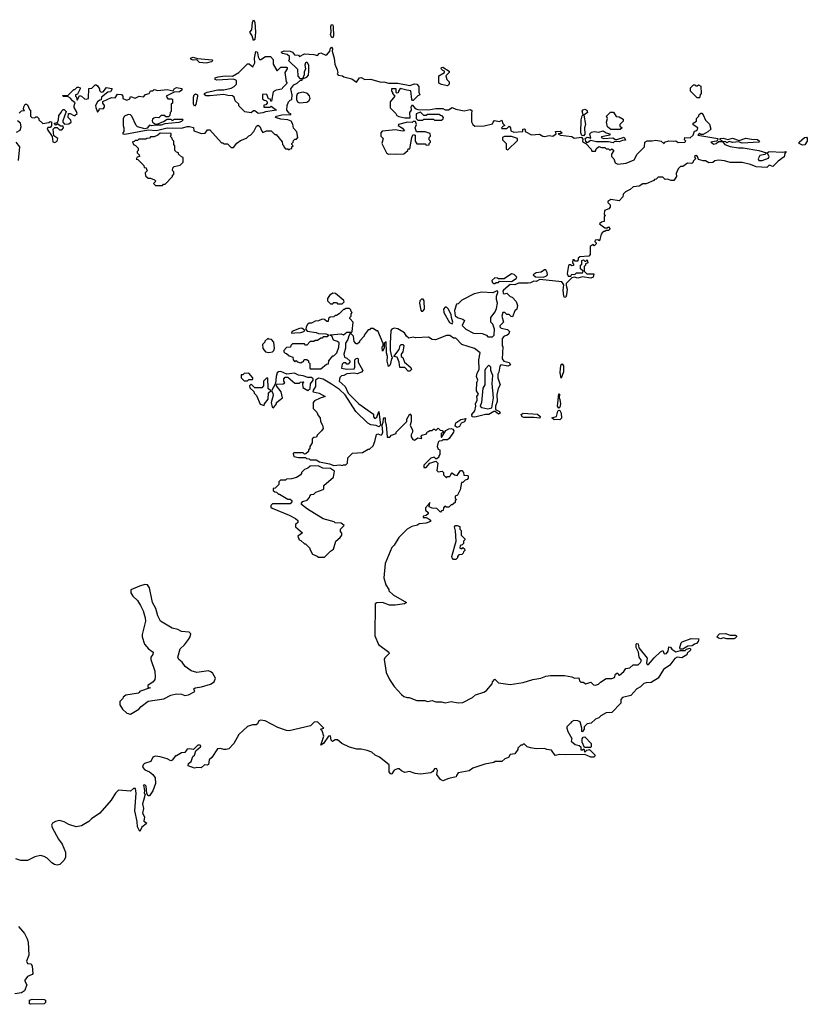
# Model space of a CAD drawing. Extents: x 1980017 to 2252640, y 74400 to 266395.
# Tile 87 of 256: x 2013488 to 2020146, y 176201 to 184520. Entities that reach past the tile are written whole.
import ezdxf

# ---------------------------------------------------------------- set-up
doc = ezdxf.new("R2010")
doc.units = 0

msp = doc.modelspace()

# ---------------------------------------------------------------- linework, layer by layer
at = {"layer": '0CON20XD'}
for points in [[(2015465, 184343.3), (2015454.3, 184385), (2015433.3, 184415), (2015450, 184435), (2015456.2, 184495), (2015465, 184520), (2015475, 184500), (2015480.4, 184415), (2015476.5, 184353.5), (2015465, 184343.3)], [(2016135, 184367.5), (2016125, 184372.5), (2016116.2, 184395), (2016122, 184415), (2016118.3, 184461.7), (2016125, 184480), (2016135.7, 184475.7), (2016138.8, 184458.8), (2016141.2, 184385), (2016135, 184367.5)], [(2014131.7, 183778.3), (2014145, 183740), (2014160, 183755), (2014161.7, 183768.3), (2014195, 183767.5), (2014205, 183780), (2014206.4, 183793.6), (2014190, 183815), (2014191.7, 183828.3), (2014265, 183861.2), (2014295, 183860), (2014315, 183890), (2014348.3, 183888.3), (2014360, 183875), (2014360, 183855), (2014395, 183840), (2014418.3, 183851.7), (2014425, 183870), (2014465, 183857.5), (2014497, 183873), (2014535, 183867.5), (2014552.5, 183887.5), (2014582.5, 183895), (2014595, 183920), (2014615, 183920), (2014625, 183930), (2014655, 183922.5), (2014735, 183930), (2014785, 183920), (2014794.4, 183935.6), (2014813.2, 183946.8), (2014858.3, 183938.3), (2014860, 183925), (2014838.6, 183911.4), (2014793, 183907), (2014727.5, 183875), (2014741.7, 183851.7), (2014775, 183850), (2014780, 183845), (2014780, 183815), (2014770, 183805), (2014770, 183745), (2014760, 183735), (2014758.3, 183711.7), (2014745, 183700), (2014725, 183700), (2014715, 183710), (2014685, 183710), (2014665, 183690), (2014635, 183692.5), (2014623, 183687), (2014611.7, 183678.3), (2014607.5, 183665), (2014610, 183655), (2014635, 183637.5), (2014651.7, 183638.3), (2014705, 183660), (2014735, 183680), (2014765, 183680), (2014775, 183670), (2014785, 183670), (2014795, 183680), (2014865, 183680), (2014870, 183675), (2014855, 183660), (2014835, 183652.5), (2014715, 183640), (2014685, 183627.5), (2014635, 183630), (2014605, 183623.3), (2014585, 183630), (2014566.7, 183603.3), (2014545, 183596.7), (2014483.6, 183613.6), (2014472.5, 183625), (2014437.5, 183705), (2014425, 183717.5), (2014405, 183720), (2014374.1, 183705.9), (2014363.8, 183685), (2014362.5, 183625), (2014370, 183605), (2014370, 183575), (2014360, 183565), (2014360, 183555), (2014376, 183554), (2014575, 183590), (2014645, 183583.3), (2014735, 183606.7), (2014855, 183602.5), (2014903.6, 183616.4), (2014925, 183616.7), (2014958.3, 183608.3), (2014961.7, 183581.7), (2015025, 183557.5), (2015055, 183562.5), (2015075, 183590), (2015095, 183590), (2015195, 183480), (2015205, 183480), (2015215, 183470), (2015245, 183470), (2015275, 183440), (2015295, 183440), (2015323.3, 183476.7), (2015355, 183500), (2015405, 183520), (2015425, 183540), (2015440, 183545), (2015467.5, 183575), (2015490.8, 183619.2), (2015505, 183630), (2015518.3, 183618.3), (2015535, 183577.5), (2015545, 183567.5), (2015575, 183580), (2015615, 183580), (2015645, 183550), (2015655, 183550), (2015708.3, 183488.3), (2015710, 183465), (2015720, 183455), (2015720, 183445), (2015735, 183430), (2015755, 183430), (2015765, 183420), (2015775, 183430), (2015788.3, 183431.7), (2015790, 183445), (2015800, 183455), (2015790, 183465), (2015790, 183475), (2015800, 183485), (2015801.7, 183498.3), (2015815, 183510), (2015828.3, 183511.7), (2015840, 183525), (2015831.7, 183571.7), (2015803, 183603), (2015797, 183637), (2015783, 183663), (2015755, 183673.3), (2015695, 183680), (2015650, 183695), (2015660, 183705), (2015705, 183717.5), (2015765, 183720), (2015780, 183715), (2015780, 183725), (2015765, 183730), (2015747.5, 183755), (2015750, 183795), (2015760, 183825), (2015775, 183840), (2015790, 183845), (2015792.5, 183885), (2015780, 183935), (2015805, 183970), (2015835, 183982.5), (2015861.7, 184008.3), (2015875, 184010), (2015880, 184020), (2015915.9, 184034.1), (2015928.8, 184051.2), (2015933.8, 184085), (2015933.3, 184135), (2015922.5, 184155), (2015915, 184160), (2015903.6, 184156.4), (2015897.5, 184135), (2015903.8, 184105), (2015893.6, 184076.4), (2015893.3, 184055), (2015880, 184020), (2015861.7, 184021.7), (2015843, 184043), (2015838.3, 184098.3), (2015760, 184175), (2015770, 184185), (2015768.3, 184208.3), (2015750, 184225), (2015710, 184235), (2015700, 184245), (2015724.2, 184255.8), (2015775, 184254), (2015793.3, 184245), (2015811.7, 184221.7), (2015845, 184220), (2015855, 184210), (2015895, 184232.5), (2015976.1, 184226.1), (2016005, 184217.5), (2016018.8, 184235), (2016035, 184240), (2016075, 184220), (2016085, 184223.3), (2016110, 184255), (2016115, 184280), (2016125, 184287.5), (2016132.5, 184275), (2016130, 184255), (2016147.5, 184195), (2016153.6, 184143.6), (2016172.5, 184095), (2016177.5, 184075), (2016173.3, 184063.3), (2016180, 184050), (2016217, 184047), (2016228.3, 184038.3), (2016295, 184020), (2016335, 183993.3), (2016360, 184030), (2016375, 184032.5), (2016405, 184014), (2016455, 184017.5), (2016545, 183992), (2016565.8, 183995.8), (2016605, 183984), (2016685, 183984.2), (2016785, 183963.3), (2016825, 183977.5), (2016846.2, 183976.2), (2016862.5, 183955), (2016863, 183907), (2016870, 183885), (2016855, 183877.5), (2016815, 183837.5), (2016808.3, 183838.3), (2016802.5, 183845), (2016795, 183920), (2016760, 183925), (2016705, 183937.5), (2016690, 183915), (2016688.3, 183901.7), (2016675, 183900), (2016670, 183905), (2016670, 183935), (2016630, 183935), (2016630, 183915), (2016640, 183905), (2016640, 183895), (2016660, 183875), (2016620, 183825), (2016620, 183775), (2016668.3, 183728.3), (2016675, 183710), (2016693, 183703), (2016745, 183690), (2016788.3, 183691.7), (2016787.5, 183735), (2016800, 183755), (2016797.5, 183785), (2016805, 183800), (2016830.7, 183770.7), (2016855, 183760), (2016945, 183757.5), (2017005, 183770), (2017065, 183770), (2017085, 183757.5), (2017113, 183757), (2017145, 183777.5), (2017175, 183763.3), (2017245, 183750), (2017295, 183762.5), (2017311.7, 183751.7), (2017306.7, 183725), (2017308.3, 183658.3), (2017317.5, 183635), (2017335, 183620), (2017415, 183622), (2017485, 183640), (2017490, 183655), (2017503, 183667), (2017545, 183660), (2017565, 183670), (2017571.7, 183641.7), (2017590, 183625), (2017571.7, 183618.3), (2017560, 183605), (2017565, 183600), (2017605, 183600), (2017625, 183620), (2017637.5, 183607.5), (2017640, 183580), (2017665, 183570), (2017740, 183575), (2017740, 183595), (2017755, 183597.5), (2017761.7, 183591.7), (2017760, 183575), (2017815, 183547.5), (2017883, 183553), (2017910, 183535), (2017925, 183533.3), (2017965, 183541.2), (2017995, 183536.7), (2018022.5, 183555), (2018017.5, 183575), (2018058.3, 183578.3), (2018072.5, 183565), (2018065, 183557.5), (2018040, 183555), (2018060, 183545), (2018155, 183533.3), (2018175, 183520), (2018237.5, 183527.5), (2018249.3, 183509.3), (2018245, 183490), (2018261.7, 183478.3), (2018273.3, 183473.3), (2018320, 183425), (2018325, 183410), (2018355, 183410), (2018361.7, 183428.3), (2018385, 183447.5), (2018405, 183440), (2018435, 183440), (2018445, 183430), (2018465, 183430), (2018475, 183420), (2018485, 183420), (2018495, 183430), (2018510, 183415), (2018490, 183385), (2018490, 183365), (2018510, 183345), (2018521.7, 183311.7), (2018545, 183300), (2018615, 183306.7), (2018682.5, 183335), (2018707, 183383), (2018770, 183445), (2018772.5, 183485), (2018792.7, 183497.3), (2018833.9, 183496.1), (2018865, 183503.3), (2018910, 183495), (2018935, 183472.5), (2018940, 183485), (2018975, 183496.2), (2019015, 183492.5), (2019035, 183497.5), (2019055, 183483.3), (2019110, 183485), (2019120, 183495), (2019107.5, 183505), (2019110, 183525), (2019155, 183522.5), (2019180, 183545), (2019191.7, 183578.3), (2019205, 183580), (2019218.3, 183591.7), (2019220, 183605), (2019181.7, 183631.7), (2019180, 183645), (2019208.3, 183661.7), (2019210, 183685), (2019230, 183705), (2019231.7, 183718.3), (2019245, 183730), (2019255, 183730), (2019267, 183717), (2019285, 183670), (2019318.3, 183638.3), (2019330, 183595), (2019305, 183572.5), (2019265, 183550), (2019245, 183550), (2019235, 183560), (2019220, 183545), (2019390, 183515), (2019388.3, 183501.7), (2019377.5, 183492.5), (2019330, 183485), (2019355, 183467.5), (2019375, 183473.3), (2019395, 183490), (2019430, 183490), (2019450, 183465), (2019495, 183448.8), (2019563.9, 183436.1), (2019603.9, 183436.1), (2019735, 183415.8), (2019800, 183395), (2019788.1, 183381.9), (2019746.1, 183373.9), (2019730, 183345), (2019735, 183330), (2019765, 183330), (2019819.3, 183350.7), (2019823.8, 183365), (2019807.5, 183395), (2019824.5, 183405.5), (2019939.1, 183400.9), (2019967.5, 183407.5), (2019955, 183390), (2019949.3, 183360.7), (2019900, 183325), (2019855, 183280), (2019825, 183290), (2019805, 183272.5), (2019715, 183276.7), (2019665, 183297.5), (2019595, 183313.3), (2019495, 183312.5), (2019445, 183327.5), (2019395, 183332.5), (2019365, 183327.5), (2019347, 183313), (2019315, 183310), (2019285, 183327.5), (2019265, 183327.5), (2019225, 183340), (2019216.7, 183365), (2019205, 183371.2), (2019193.3, 183365), (2019200, 183345), (2019180, 183325), (2019180, 183315), (2019170, 183305), (2019133, 183307), (2019095, 183280), (2019075, 183280), (2019055, 183260), (2019038.3, 183221.7), (2019040, 183195), (2019018.3, 183161.7), (2018995, 183160), (2018965, 183172.5), (2018945, 183170), (2018925, 183190), (2018885, 183190), (2018868.3, 183171.7), (2018855, 183170), (2018848.3, 183161.7), (2018785, 183132.5), (2018757, 183133), (2018725, 183113.3), (2018675, 183107.5), (2018650, 183085), (2018610, 183065), (2018590, 183045)], [(2015065, 184153.8), (2015008.3, 184158.3), (2014985, 184180), (2014955, 184176.7), (2014937.5, 184185), (2014932.5, 184195), (2014955, 184203.3), (2014992.5, 184192.5), (2015115, 184180), (2015120, 184175), (2015110, 184165), (2015065, 184153.8)], [(2015505, 183726.7), (2015475, 183750), (2015465, 183750), (2015445, 183733.3), (2015391.7, 183741.7), (2015341.7, 183791.7), (2015340, 183805), (2015310, 183835), (2015300, 183865), (2015287, 183877), (2015248.3, 183878.3), (2015215, 183887.5), (2015095, 183877.5), (2015065, 183877.5), (2015050, 183885), (2015050, 183895), (2015073.6, 183906.4), (2015163.9, 183926.1), (2015215, 183927.5), (2015275, 183942.5), (2015300, 183955), (2015320, 183975), (2015320, 184005), (2015315, 184010), (2015295, 184017.5), (2015155, 184010), (2015140, 184015), (2015141.7, 184028.3), (2015165, 184037.5), (2015225, 184046.2), (2015287, 184043), (2015340, 184075), (2015415, 184147.5), (2015427, 184147), (2015458.3, 184121.7), (2015476.7, 184155), (2015474.2, 184195), (2015485, 184250), (2015495, 184247.5), (2015499.1, 184239.1), (2015503.8, 184205), (2015515, 184182.5), (2015527, 184183), (2015565, 184210), (2015608.3, 184208.3), (2015630, 184185), (2015630, 184145), (2015661.7, 184091.7), (2015668.3, 184091.7), (2015695, 184120), (2015745, 184120), (2015750, 184115), (2015750, 184105), (2015730, 184075), (2015740, 183995), (2015750, 183985), (2015710, 183945), (2015705, 183932.5), (2015655, 183923.3), (2015630.7, 183909.3), (2015618.3, 183831.7), (2015611.7, 183831.7), (2015608.3, 183848.3), (2015591.7, 183851.7), (2015578.3, 183888.3), (2015545, 183890), (2015540, 183885), (2015541.7, 183851.7), (2015555, 183840), (2015568.3, 183838.3), (2015580, 183825), (2015580, 183815), (2015568.3, 183801.7), (2015551.7, 183798.3), (2015551.7, 183781.7), (2015605, 183780), (2015615, 183790), (2015660, 183755), (2015585, 183743.3), (2015565, 183742.5), (2015545, 183732.5), (2015505, 183726.7)], [(2017105, 183962.5), (2017053, 183973), (2017030, 183985), (2017030, 184045), (2017080, 184075), (2017080, 184085), (2017065, 184090), (2017050, 184105), (2017053, 184117), (2017065, 184117.5), (2017120, 184085), (2017120, 184075), (2017090, 184045), (2017100, 184015), (2017117.5, 183995), (2017117.5, 183975), (2017105, 183962.5)], [(2013485, 183730), (2013505, 183750), (2013528.3, 183751.7), (2013520, 183765), (2013522.5, 183785), (2013533.6, 183806.4), (2013545, 183807.5), (2013555, 183800), (2013571.7, 183761.7), (2013580, 183755), (2013580, 183705), (2013590, 183695), (2013615, 183690), (2013625, 183700), (2013635, 183700), (2013650, 183685), (2013650, 183675), (2013685, 183642.5), (2013735, 183650), (2013745, 183660), (2013758.3, 183658.3), (2013757, 183623), (2013745, 183610), (2013725, 183610), (2013720, 183595), (2013761.7, 183531.7), (2013767.5, 183487.5), (2013785, 183481.2), (2013803.8, 183495), (2013810, 183515), (2013778.3, 183538.3), (2013770, 183595), (2013785, 183610), (2013805, 183610), (2013825, 183590), (2013845, 183590), (2013860, 183605), (2013855, 183620), (2013835, 183620), (2013805, 183640), (2013795, 183630), (2013780, 183645), (2013808.3, 183651.7), (2013817.5, 183675), (2013818.3, 183711.7), (2013840, 183735), (2013845, 183750), (2013855, 183760), (2013865, 183760), (2013880, 183745), (2013852.5, 183665), (2013853, 183653), (2013868.3, 183638.3), (2013905, 183640), (2013922.5, 183655), (2013920, 183670), (2013897.5, 183695), (2013901.7, 183728.3), (2013915, 183727.5), (2013945, 183710), (2013955, 183710), (2013973, 183727), (2013970, 183745), (2013948.3, 183778.3), (2013947.5, 183795), (2013958.3, 183818.3), (2013933.6, 183833.6), (2013916.7, 183856.7), (2013898.3, 183868.3), (2013855, 183870), (2013851.7, 183878.3), (2013898.3, 183881.7), (2013945, 183930), (2013955, 183930), (2013975, 183950), (2013985, 183950), (2014000, 183945), (2014000, 183935), (2013978.3, 183891.7), (2013960, 183885), (2013960, 183875), (2013970, 183865), (2013971.7, 183841.7), (2013978.3, 183841.7), (2013995, 183880), (2014010, 183875), (2014035, 183850), (2014051.7, 183848.3), (2014070, 183855), (2014071.7, 183938.3), (2014098.3, 183941.7), (2014125, 183970), (2014135, 183970), (2014145, 183960), (2014162.5, 183935), (2014163, 183923), (2014178.3, 183908.3), (2014195, 183910), (2014223, 183947), (2014265, 183940), (2014270, 183935), (2014255, 183910), (2014233, 183907), (2014180, 183865), (2014178.3, 183841.7), (2014165, 183840), (2014147.5, 183825), (2014130, 183795), (2014131.7, 183778.3)], [(2019235, 183860), (2019215, 183860), (2019160, 183915), (2019160, 183945), (2019185, 183970), (2019195, 183970), (2019205, 183960), (2019215, 183960), (2019225, 183970), (2019247, 183957), (2019250, 183895), (2019240, 183885), (2019235, 183860)], [(2014965, 183790), (2014957.5, 183805), (2014956.7, 183865), (2014962.5, 183885), (2014975, 183892.5), (2014990, 183885), (2014992.5, 183875), (2014976.4, 183803.6), (2014965, 183790)], [(2015855, 183817.5), (2015915, 183823.3), (2015932.5, 183835), (2015942.5, 183855), (2015937, 183877), (2015920, 183895), (2015885, 183907.5), (2015845, 183900), (2015835, 183890), (2015827.5, 183875), (2015827.5, 183845), (2015837, 183827), (2015855, 183817.5)], [(2017055, 183670), (2017068.3, 183681.7), (2017070, 183695), (2017058.3, 183708.3), (2017045, 183710), (2017035, 183720), (2016935, 183720), (2016925, 183710), (2016905, 183710), (2016875, 183740), (2016840, 183725), (2016840, 183685), (2016855, 183670), (2016895, 183670), (2016905, 183680), (2016985, 183680), (2016995, 183670), (2017055, 183670)], [(2018255, 183537.5), (2018241.2, 183541.2), (2018231.2, 183565), (2018234, 183675), (2018242.3, 183707.7), (2018250, 183715), (2018244.3, 183745.7), (2018251.7, 183758.3), (2018265, 183764), (2018281.2, 183755), (2018286.7, 183735), (2018257, 183713), (2018270, 183635), (2018263.8, 183605), (2018266.1, 183553.9), (2018255, 183537.5)], [(2018565, 183592.5), (2018485, 183593.3), (2018457.5, 183615), (2018447.5, 183655), (2018457.5, 183685), (2018450, 183705), (2018481.7, 183738.3), (2018508.3, 183738.3), (2018531.7, 183701.7), (2018555, 183700), (2018588.3, 183678.3), (2018588.3, 183661.7), (2018560, 183635), (2018561.7, 183621.7), (2018580, 183605), (2018565, 183592.5)], [(2013461.7, 183568.3), (2013492.5, 183587.5), (2013501.2, 183615), (2013496.1, 183646.1), (2013470, 183665)], [(2016675, 183382.5), (2016735, 183387.5), (2016770, 183415), (2016771.7, 183428.3), (2016785, 183430), (2016803.3, 183525), (2016815, 183550), (2016830, 183545), (2016832.5, 183495), (2016845, 183470), (2016915, 183470), (2016925, 183460), (2016948.3, 183461.7), (2016950, 183475), (2016960, 183485), (2016960, 183495), (2016950, 183505), (2016950, 183525), (2016960, 183535), (2016958.3, 183558.3), (2016915, 183572.5), (2016841.7, 183571.7), (2016830, 183605), (2016842.5, 183635), (2016835, 183660), (2016815, 183660), (2016805, 183652.5), (2016767, 183653), (2016690, 183635), (2016687.5, 183625), (2016725, 183602.5), (2016740, 183580), (2016725, 183577.5), (2016665, 183590), (2016553, 183577), (2016540, 183565), (2016540, 183535), (2016560, 183515), (2016550, 183475), (2016590, 183395), (2016605, 183382.5), (2016625, 183387.5), (2016675, 183382.5)], [(2014695, 183120), (2014705, 183130), (2014718.3, 183131.7), (2014780, 183195), (2014780, 183205), (2014790, 183215), (2014790, 183235), (2014780, 183245), (2014781.7, 183268.3), (2014795, 183280), (2014845, 183290), (2014870, 183315), (2014870, 183355), (2014855, 183360), (2014830, 183385), (2014830, 183395), (2014815, 183400), (2014800, 183415), (2014800, 183455), (2014790, 183465), (2014790, 183495), (2014780, 183505), (2014778.3, 183518.3), (2014760, 183535), (2014770, 183545), (2014768.3, 183558.3), (2014675, 183560), (2014657, 183543), (2014625, 183530), (2014595, 183530), (2014585, 183520), (2014563, 183517), (2014555, 183510), (2014495, 183510), (2014485, 183500), (2014465, 183500), (2014455, 183490), (2014441.7, 183488.3), (2014450, 183465), (2014468.3, 183458.3), (2014490, 183435), (2014490, 183415), (2014480, 183405), (2014480, 183395), (2014498.3, 183378.3), (2014500, 183365), (2014481.7, 183358.3), (2014471.7, 183341.7), (2014488.3, 183338.3), (2014538.3, 183288.3), (2014541.7, 183271.7), (2014558.3, 183268.3), (2014560, 183255), (2014570, 183245), (2014550, 183225), (2014551.7, 183201.7), (2014575, 183180), (2014595, 183180), (2014628.3, 183168.3), (2014640, 183155), (2014620, 183135), (2014635, 183120), (2014695, 183120)], [(2017615, 183420), (2017695, 183500), (2017696.4, 183516.4), (2017645, 183532.5), (2017587, 183533), (2017570, 183525), (2017570, 183505), (2017600, 183475), (2017600, 183425), (2017615, 183420)], [(2018505, 183480), (2018465, 183486.7), (2018365, 183486.7), (2018315, 183500), (2018285, 183480), (2018273, 183493), (2018267.5, 183515), (2018285, 183526.7), (2018315, 183520), (2018308.8, 183555), (2018320.5, 183569.5), (2018345, 183574), (2018385, 183570), (2018421.7, 183581.7), (2018445, 183563.3), (2018476, 183556), (2018477, 183543), (2018405, 183530), (2018403.6, 183523.6), (2018425, 183517.5), (2018503, 183523), (2018525, 183507.5), (2018535, 183507.5), (2018598.3, 183528.3), (2018608.3, 183501.7), (2018585, 183500), (2018555, 183487.5), (2018515, 183490), (2018505, 183480)], [(2020105, 183460), (2020076.7, 183475), (2020078, 183485), (2020122.5, 183525), (2020138.6, 183528.6), (2020145, 183520), (2020146.1, 183493.9), (2020125, 183462.5), (2020105, 183460)], [(2013478.8, 183331.2), (2013490, 183445), (2013460, 183485)], [(2019595, 183476.7), (2019565, 183487.5), (2019515, 183482), (2019485, 183490), (2019465, 183480), (2019457, 183487), (2019430, 183490), (2019430, 183495), (2019410, 183505), (2019410, 183515), (2019435, 183520), (2019475, 183508.8), (2019515, 183520), (2019568.8, 183498.8), (2019625, 183520), (2019675, 183510), (2019725, 183508.6), (2019742, 183495), (2019735, 183484.4), (2019595, 183476.7)], [(2018590, 183045), (2018587, 183023), (2018555, 182990), (2018485, 183000), (2018460, 182985), (2018460, 182975), (2018480, 182955), (2018480, 182935), (2018468.3, 182921.7), (2018431.7, 182908.3), (2018430, 182875), (2018440, 182865), (2018430, 182855), (2018430, 182815), (2018405, 182810), (2018390, 182795), (2018435, 182760), (2018455, 182760), (2018465, 182770), (2018478.3, 182751.7), (2018465, 182740), (2018445, 182740), (2018435, 182730), (2018425, 182730), (2018411.7, 182718.3), (2018403, 182707), (2018388.3, 182651.7), (2018375, 182660), (2018351.7, 182658.3), (2018350, 182645), (2018360, 182635), (2018360, 182625), (2018345, 182610), (2018335, 182620), (2018310, 182605), (2018310, 182535), (2018298.3, 182521.7), (2018223, 182517), (2018210, 182505), (2018205, 182480), (2018185, 182480), (2018175, 182490), (2018165, 182490), (2018160, 182465), (2018170, 182455), (2018168.3, 182441.7), (2018155, 182440), (2018145, 182450), (2018135, 182450), (2018128.3, 182441.7), (2018117.5, 182375), (2018124.1, 182354.1), (2018147.5, 182352.5), (2018155, 182370), (2018181.7, 182368.3), (2018195, 182380), (2018245, 182380), (2018250, 182395), (2018230, 182415), (2018230, 182445), (2018240, 182455), (2018240, 182485), (2018255, 182490), (2018265, 182480), (2018275, 182480), (2018285, 182490), (2018290, 182465), (2018271.7, 182458.3), (2018270, 182445), (2018260, 182435), (2018260, 182395), (2018283.6, 182373.6), (2018341.7, 182371.7), (2018336.7, 182343.3), (2018315, 182335.8), (2018245, 182347.5), (2018205, 182336.7), (2018175, 182343.3), (2018155, 182340), (2018109.1, 182290.9), (2018107.1, 182275), (2018115.5, 182244.5), (2018110.8, 182195), (2018105, 182176.7), (2018095, 182172.5), (2018086.7, 182185), (2018083.3, 182235), (2018089.3, 182279.3), (2018070, 182305), (2017886.4, 182323.6), (2017855, 182306.7), (2017835, 182310), (2017805, 182295.8), (2017785.7, 182294.3), (2017705, 182293.8), (2017675, 182278.8), (2017635, 182283.3), (2017577.5, 182235), (2017573.3, 182225), (2017575, 182210), (2017583, 182203), (2017605, 182210), (2017635, 182180), (2017650, 182175), (2017685, 182140), (2017697.5, 182105), (2017690, 182075), (2017675, 182060), (2017655, 182010), (2017641.7, 182011.7), (2017625, 182030), (2017605, 182030), (2017590, 182045), (2017573.3, 182045), (2017564.3, 182015), (2017577.5, 181965), (2017547, 181933), (2017546.7, 181925), (2017557.5, 181915), (2017612.5, 181902.5), (2017627.5, 181885), (2017623, 181867), (2017605, 181852.5), (2017583.6, 181846.4), (2017567.5, 181825), (2017567.5, 181765), (2017572.5, 181755), (2017567.5, 181655), (2017580, 181635), (2017625, 181623.3), (2017637.5, 181605), (2017615, 181593.8), (2017555, 181603.3), (2017546.1, 181593.9), (2017538.3, 181541.7), (2017530, 181525), (2017530, 181495), (2017550, 181435), (2017532.5, 181405), (2017523, 181353), (2017523.3, 181295), (2017510, 181255), (2017510, 181225), (2017545, 181210), (2017550, 181195), (2017535, 181187.5), (2017508.3, 181208.3), (2017495, 181210), (2017455, 181182.9), (2017425, 181182.9), (2017335, 181162.5), (2017314.3, 181164.3), (2017310, 181185), (2017335.6, 181215), (2017343.3, 181255), (2017340, 181275), (2017356.2, 181305), (2017355, 181317.5), (2017352.5, 181337.5), (2017367.5, 181355), (2017350.8, 181385), (2017353.3, 181455), (2017360, 181475), (2017350, 181505), (2017355.9, 181534.1), (2017371.2, 181565), (2017368.6, 181645), (2017380, 181705), (2017331.7, 181741.7), (2017226.4, 181776.4), (2017175, 181830), (2017155, 181830), (2017125, 181852.5), (2017095, 181852.5), (2017003.6, 181816.4), (2016975, 181818.8), (2016943.6, 181836.4), (2016835, 181832.5), (2016815, 181837.5), (2016778.3, 181828.3), (2016757, 181847), (2016742.5, 181875), (2016685, 181908.8), (2016655, 181913.8), (2016635, 181906.2), (2016626.4, 181893.6), (2016618.8, 181785), (2016620, 181725), (2016630, 181675), (2016640, 181665), (2016630, 181655), (2016620, 181605), (2016605, 181590), (2016593.3, 181635), (2016597.5, 181675), (2016590, 181705), (2016587, 181797), (2016570, 181785), (2016570, 181745), (2016555, 181720), (2016552.5, 181755), (2016560, 181765), (2016560, 181785), (2016515, 181890), (2016505, 181890), (2016475, 181910), (2016455, 181910), (2016445, 181900), (2016435, 181900), (2016400, 181855), (2016400, 181845), (2016360, 181805), (2016360, 181795), (2016345, 181780), (2016331.7, 181781.7), (2016315, 181800), (2016310, 181845), (2016288.3, 181868.3), (2016281.7, 181868.3), (2016270, 181850), (2016261.7, 181818.3), (2016242, 181788), (2016242.9, 181745), (2016228.8, 181695), (2016235, 181667.5), (2016255, 181660), (2016278.3, 181638.3), (2016280, 181625), (2016265, 181610), (2016255, 181610), (2016245, 181620), (2016225, 181620), (2016215, 181610), (2016210, 181575), (2016255, 181567.5), (2016315, 181570), (2016322.5, 181585), (2016320, 181645), (2016331.7, 181658.3), (2016345, 181660), (2016350, 181655), (2016350, 181625), (2016390, 181555), (2016378.3, 181541.7), (2016341.7, 181528.3), (2016315, 181532.5), (2016255, 181526.7), (2016227, 181513), (2016208.3, 181511.7), (2016195, 181497.5), (2016188, 181465), (2016240, 181420), (2016264.4, 181364.4), (2016354.5, 181274.5), (2016478.3, 181188.3), (2016480, 181165), (2016491.7, 181151.7), (2016508.3, 181161.7), (2016525, 181210), (2016537, 181093), (2016525, 181080), (2016501.7, 181091.7), (2016455.9, 181095.9), (2016430, 181110), (2016330.7, 181210.7), (2016239.6, 181349.6), (2016192.5, 181395), (2016125, 181441.2), (2016055, 181483.8), (2016015, 181490.6), (2015988.8, 181475), (2015990, 181420), (2015967.5, 181385), (2015970, 181375), (2016020, 181365), (2016070, 181335), (2016028.3, 181321.7), (2015981.7, 181298.3), (2015970, 181285), (2015970, 181235), (2016000, 181205), (2016010, 181175), (2016027, 181157), (2016030, 181125), (2016048.8, 181095), (2016052.5, 181065), (2016040, 181045), (2016001.7, 181008.3), (2015998.3, 180991.7), (2015975, 180990), (2015961.7, 180978.3), (2015960, 180945), (2015940, 180915), (2015940, 180895), (2015930, 180885), (2015928.3, 180871.7), (2015908.3, 180851.7), (2015895, 180850), (2015885, 180860), (2015805, 180860), (2015800, 180855), (2015805, 180830), (2015845, 180820), (2015905, 180820), (2015913, 180813), (2015935, 180810), (2015945, 180800), (2015995, 180800), (2016023, 180783), (2016106.4, 180766.4), (2016145, 180752.5), (2016195, 180757.5), (2016215, 180752.5), (2016225, 180760), (2016245, 180760), (2016258.3, 180771.7), (2016261.7, 180818.3), (2016303, 180857), (2016387, 180863), (2016435, 180890), (2016445, 180890), (2016475, 180920), (2016490, 180955), (2016503.6, 181016.4), (2016515, 181020), (2016545, 181010), (2016551.7, 181018.3), (2016557.5, 181035), (2016552.5, 181095), (2016561.7, 181118.3), (2016563.6, 181146.4), (2016571.7, 181158.3), (2016576.7, 181155), (2016576.7, 181125), (2016586.1, 181096.1), (2016595, 180992.5), (2016617, 180993), (2016631.7, 181008.3), (2016670, 181025), (2016670, 181035), (2016760, 181125), (2016760, 181145), (2016785, 181190), (2016797.5, 181175), (2016797.5, 181125), (2016790, 181095), (2016808.3, 181051.7), (2016810, 181035), (2016798.3, 181011.7), (2016797.5, 180995), (2016812.3, 180972.3), (2016825, 180966.7), (2016855, 180987.5), (2016885, 180980), (2016887, 180987), (2016880, 180995), (2016891.7, 181008.3), (2016928.3, 181021.7), (2016931.7, 181038.3), (2016945, 181040), (2016955, 181050), (2016975, 181050), (2016985, 181060), (2016995, 181060), (2017005, 181050), (2017025, 181070), (2017041.7, 181051.7), (2017058.3, 181048.3), (2017070, 181035), (2017050, 181025), (2017050, 180995), (2017055, 180990), (2017091.2, 181048.8), (2017117.1, 181062.9), (2017135, 181066), (2017150.5, 181060.5), (2017157.5, 181047.5), (2017156, 181034), (2017120, 180980), (2017105, 180970), (2017065, 180970), (2017057, 180963), (2017035, 180960), (2017025, 180950), (2017016.7, 180915), (2017025, 180890), (2017040, 180885), (2017040, 180845), (2017030, 180835), (2017030, 180825), (2017015, 180810), (2017005, 180810), (2016992.5, 180822.5), (2016965, 180815.8), (2016903.2, 180756.8), (2016903.8, 180735), (2016925, 180737.5), (2016955, 180773.3), (2017005, 180790), (2017021.7, 180771.7), (2017015, 180710), (2017025, 180700), (2017060, 180705), (2017070, 180695), (2017070, 180675), (2017095, 180650), (2017105, 180660), (2017125, 180660), (2017131.7, 180678.3), (2017145, 180690), (2017163, 180673), (2017185, 180670), (2017215, 180710), (2017225, 180710), (2017240, 180695), (2017241.7, 180671.7), (2017275, 180670), (2017280, 180665), (2017280, 180645), (2017270, 180635), (2017255, 180630), (2017235, 180610), (2017221.7, 180608.3), (2017211.7, 180548.3), (2017188.3, 180501.7), (2017170, 180495), (2017170, 180475), (2017180, 180465), (2017170, 180455), (2017168.3, 180441.7), (2017145, 180420), (2017135, 180420), (2017115, 180400), (2017095, 180400), (2017081.7, 180408.3), (2017070, 180395), (2017068.3, 180371.7), (2017055, 180370), (2017045, 180360), (2017015, 180390), (2016975, 180392.5), (2016950, 180405), (2016955, 180440), (2016941.7, 180421.7), (2016920, 180395), (2016920, 180375), (2016940, 180355), (2016940, 180345), (2016925, 180330), (2016900, 180325), (2016900, 180315), (2016925, 180312.5), (2016950.7, 180300.7), (2016961.7, 180291.7), (2016960, 180280), (2016925, 180266.7), (2016865, 180260), (2016851.7, 180248.3), (2016803, 180237), (2016763.6, 180216.4), (2016692.5, 180145), (2016655, 180080), (2016635, 180060), (2016577.5, 179925), (2016567.5, 179805), (2016582.5, 179745), (2016610, 179705), (2016610, 179695), (2016645, 179660), (2016757.5, 179595), (2016740, 179585), (2016663.2, 179573.2), (2016614.4, 179574.4), (2016555, 179596), (2016507, 179593), (2016493.6, 179583.6), (2016490, 179315), (2016520.7, 179240.7), (2016607.5, 179175), (2016612.5, 179165), (2016575, 179127.5), (2016570, 179115), (2016586.7, 179005), (2016613.3, 178945), (2016652.5, 178885), (2016717, 178817), (2016735, 178802.5), (2016765, 178792.5)], [(2017505, 182290), (2017515, 182300), (2017535, 182300), (2017545, 182310), (2017645, 182307.5), (2017686.4, 182333.6), (2017690, 182345), (2017668.3, 182368.3), (2017645, 182372.5), (2017585, 182330), (2017535, 182330), (2017527, 182337), (2017505, 182337.5), (2017480, 182315), (2017481.7, 182301.7), (2017495, 182290), (2017505, 182290)], [(2017915, 182343.3), (2017942.5, 182355), (2017950, 182365), (2017947.5, 182385), (2017935, 182407.5), (2017925, 182407.5), (2017895, 182387.5), (2017855, 182380), (2017830, 182365), (2017848.3, 182348.3), (2017915, 182343.3)], [(2016215, 182120), (2016230, 182135), (2016228.3, 182148.3), (2016157, 182207), (2016135, 182210), (2016125, 182200), (2016111.7, 182198.3), (2016090, 182165), (2016090, 182145), (2016115, 182120), (2016135, 182120), (2016145, 182130), (2016165, 182130), (2016175, 182120), (2016215, 182120)], [(2017485, 181840), (2017500, 181855), (2017502.5, 181905), (2017488.3, 181948.3), (2017470, 181965), (2017470, 182005), (2017508.3, 182051.7), (2017519.3, 182080.7), (2017526, 182125), (2017517.5, 182155), (2017517.5, 182185), (2017531.2, 182215), (2017530, 182225), (2017515, 182227.1), (2017488.8, 182211.2), (2017395, 182218.8), (2017330, 182205), (2017225, 182150), (2017195, 182120), (2017180, 182115), (2017163, 182063), (2017168.3, 182018.3), (2017195, 182000), (2017235, 181990), (2017248.3, 181978.3), (2017230, 181935), (2017260, 181905), (2017325, 181872.5), (2017398.3, 181868.3), (2017433.3, 181853.3), (2017445, 181840), (2017485, 181840)], [(2016885, 182056.2), (2016895, 182058), (2016909.2, 182075), (2016907.5, 182145), (2016898.3, 182158.3), (2016885, 182160), (2016872, 182145), (2016868, 182125), (2016878, 182065), (2016885, 182056.2)], [(2016035, 181570), (2016081.7, 181608.3), (2016098.3, 181611.7), (2016101.7, 181638.3), (2016135, 181680), (2016145, 181680), (2016170, 181705), (2016187, 181753), (2016188.3, 181788.3), (2016175, 181800), (2016141.7, 181811.7), (2016128.3, 181848.3), (2016111.7, 181851.7), (2016111.7, 181858.3), (2016205, 181866.7), (2016225, 181856.7), (2016255, 181880), (2016295, 181880), (2016300, 181885), (2016307.5, 181965), (2016280, 181995), (2016280, 182005), (2016290, 182015), (2016290, 182035), (2016300, 182045), (2016290, 182055), (2016288.3, 182068.3), (2016275, 182080), (2016245, 182080), (2016235, 182070), (2016225, 182070), (2016190, 182035), (2016165, 182020), (2016155, 182020), (2016145, 182010), (2016113, 182007), (2016100, 181995), (2016095, 181970), (2016085, 181970), (2016065, 181987.5), (2016045, 181990), (2016015, 181976.2), (2015985, 181973.3), (2015955, 181956.2), (2015934.4, 181955.6), (2015921.2, 181945), (2015910, 181925), (2015907.5, 181905), (2015917.5, 181887.5), (2015995, 181876.7), (2016015, 181867.5), (2016075, 181866.7), (2016098.3, 181858.3), (2016088.3, 181841.7), (2016055, 181840), (2016045, 181830), (2016035, 181830), (2016005, 181810), (2015985, 181810), (2015975, 181800), (2015945, 181800), (2015915, 181770), (2015905, 181770), (2015895, 181780), (2015795, 181780), (2015781.7, 181768.3), (2015778.3, 181751.7), (2015745, 181750), (2015720, 181725), (2015720, 181715), (2015731.7, 181701.7), (2015745, 181700), (2015765, 181680), (2015798.3, 181668.3), (2015800, 181645), (2015815, 181630), (2015825, 181640), (2015835, 181630), (2015865, 181620), (2015875, 181630), (2015888.3, 181631.7), (2015891.7, 181648.3), (2015915, 181650), (2015928.3, 181638.3), (2015930, 181625), (2015940, 181615), (2015940, 181575), (2015945, 181570), (2016035, 181570)], [(2017145, 181950), (2017150, 181965), (2017137.5, 182005), (2017137, 182027), (2017113, 182073), (2017095, 182090), (2017085, 182090), (2017070, 182075), (2017073.3, 182045), (2017121.7, 181961.7), (2017145, 181950)], [(2015785, 181872.5), (2015815, 181873.3), (2015865, 181876.7), (2015890, 181885), (2015900, 181895), (2015873.3, 181913.3), (2015855, 181912), (2015787.5, 181885), (2015785, 181872.5)], [(2015595, 181707.5), (2015625, 181713.3), (2015636.7, 181725), (2015643.3, 181745), (2015636.4, 181796.4), (2015618.3, 181818.3), (2015595, 181820), (2015585, 181827.5), (2015560, 181805), (2015560, 181795), (2015540, 181775), (2015543, 181743), (2015565, 181712.5), (2015595, 181707.5)], [(2016785, 181550), (2016771.7, 181551.7), (2016745, 181580), (2016701.7, 181581.7), (2016697, 181627), (2016678.3, 181668.3), (2016650, 181675), (2016697, 181733), (2016703.6, 181766.4), (2016713, 181777), (2016727, 181777), (2016736.7, 181765), (2016727.5, 181715), (2016712.5, 181695), (2016712.5, 181675), (2016727.5, 181665), (2016740, 181625), (2016795, 181580), (2016800, 181565), (2016785, 181550)], [(2018065, 181492.5), (2018057.1, 181535), (2018058.9, 181575), (2018065, 181606.7), (2018075, 181613.3), (2018085.5, 181595), (2018084.4, 181545), (2018065, 181492.5)], [(2015415, 181470), (2015425, 181480), (2015455, 181480), (2015460, 181485), (2015460, 181495), (2015425, 181532.5), (2015385, 181530), (2015375, 181520), (2015361.7, 181518.3), (2015360, 181495), (2015385, 181470), (2015415, 181470)], [(2015635, 181240), (2015660, 181275), (2015660, 181285), (2015710, 181325), (2015700, 181375), (2015660, 181425), (2015660, 181435), (2015665, 181440), (2015715, 181442.5), (2015728.3, 181451.7), (2015720, 181465), (2015720, 181485), (2015731.7, 181498.3), (2015755, 181500), (2015815, 181450), (2015855, 181450), (2015863, 181457), (2015885, 181460), (2015890, 181455), (2015880, 181445), (2015881.7, 181411.7), (2015925, 181387.5), (2015942.5, 181405), (2015947.7, 181442.3), (2015970, 181475), (2015968, 181485), (2015955, 181495.8), (2015925, 181496.2), (2015885, 181511.1), (2015845, 181516.7), (2015812.1, 181532.1), (2015746.2, 181526.2), (2015695, 181547.5), (2015676.7, 181545), (2015666.2, 181535), (2015656.2, 181505), (2015650, 181445), (2015617.5, 181385), (2015628.8, 181365), (2015631.2, 181345), (2015614, 181285), (2015622.5, 181245), (2015635, 181240)], [(2017445, 181232.5), (2017478.3, 181241.7), (2017493.3, 181325), (2017482.5, 181445), (2017487.5, 181515), (2017470, 181555), (2017470, 181585), (2017455, 181600), (2017425, 181570), (2017420, 181555), (2017420, 181435), (2017403.6, 181406.4), (2017393.3, 181285), (2017380, 181255), (2017395, 181242.5), (2017445, 181232.5)], [(2015555, 181260), (2015557.5, 181275), (2015587.5, 181315), (2015592, 181368), (2015610, 181385), (2015588.8, 181405), (2015585, 181490), (2015575, 181490), (2015550, 181465), (2015550, 181425), (2015535, 181410), (2015475, 181410), (2015445, 181440), (2015430, 181425), (2015435, 181410), (2015468.3, 181378.3), (2015470, 181365), (2015490, 181345), (2015521.7, 181271.7), (2015555, 181260)], [(2018045, 181238), (2018034.4, 181255), (2018045, 181360), (2018050, 181355), (2018047.5, 181325), (2018055, 181310), (2018058.5, 181275), (2018055, 181246.2), (2018045, 181238)], [(2017885, 181152.5), (2017835, 181159.2), (2017748.9, 181158.9), (2017736, 181165), (2017727.5, 181185), (2017743.3, 181196.7), (2017865, 181186), (2017888.3, 181168.3), (2017885, 181152.5)], [(2018055, 181138.6), (2018035, 181143.3), (2018005, 181140), (2017987.5, 181155), (2018025, 181166), (2018036.9, 181213.1), (2018045, 181222), (2018055, 181217.5), (2018066.4, 181195), (2018066.9, 181153.1), (2018055, 181138.6)], [(2017185, 181074), (2017168.8, 181085), (2017176.1, 181113.9), (2017217.1, 181142.9), (2017260, 181150), (2017247.6, 181122.4), (2017220, 181110), (2017205, 181082), (2017185, 181074)], [(2016065, 179980), (2016115, 180030), (2016140, 180045), (2016160, 180115), (2016196.4, 180143.6), (2016212.5, 180165), (2016211.7, 180181.7), (2016200, 180195), (2016200, 180215), (2016230, 180245), (2016207, 180267), (2016155, 180270), (2016147, 180277), (2016053, 180303), (2015920, 180385), (2015870, 180425), (2015870, 180435), (2015881.7, 180448.3), (2015918.3, 180461.7), (2015938.3, 180481.7), (2015940, 180495), (2015951.7, 180508.3), (2015975, 180510), (2015993, 180527), (2016055, 180550), (2016060, 180555), (2016060, 180585), (2016140, 180655), (2016150, 180705), (2016115, 180727.5), (2016051.7, 180731.7), (2016011.7, 180751.7), (2015943, 180747), (2015925, 180730), (2015895, 180720), (2015870, 180695), (2015870, 180685), (2015858.3, 180671.7), (2015827, 180653), (2015785, 180640), (2015743, 180637), (2015735, 180630), (2015691.7, 180628.3), (2015680, 180615), (2015678.3, 180591.7), (2015648.3, 180561.7), (2015631.7, 180558.3), (2015631.7, 180541.7), (2015645, 180530), (2015658.3, 180528.3), (2015675, 180510), (2015685, 180510), (2015755, 180470), (2015775, 180470), (2015788.3, 180458.3), (2015790, 180445), (2015775, 180430), (2015625, 180430), (2015610, 180415), (2015611.7, 180401.7), (2015623, 180393), (2015765, 180332.5), (2015820, 180305), (2015838.3, 180288.3), (2015838.3, 180271.7), (2015820, 180255), (2015820, 180235), (2015880, 180185), (2015840, 180155), (2015850, 180125), (2015865, 180120), (2015895, 180090), (2015905, 180090), (2015940, 180055), (2015940, 180045), (2015963.6, 180003.6), (2016001.7, 179988.3), (2016015, 179980), (2016065, 179980)], [(2017175, 179960), (2017155, 179960), (2017143.3, 179973.3), (2017142.5, 179985), (2017177.5, 180115), (2017171.7, 180201.7), (2017162.5, 180235), (2017173, 180247), (2017185, 180247.5), (2017208.3, 180238.3), (2017210, 180215), (2017220, 180205), (2017220, 180165), (2017250, 180135), (2017250, 180125), (2017240, 180115), (2017240, 180095), (2017228.3, 180081.7), (2017211.7, 180078.3), (2017210, 180055), (2017225, 180050), (2017235, 180060), (2017248.3, 180048.3), (2017250, 180035), (2017240, 180025), (2017238.3, 180011.7), (2017225, 180000), (2017201.7, 179998.3), (2017190, 179985), (2017188.3, 179971.7), (2017175, 179960)], [(2014425, 178652.5), (2014495, 178693.3), (2014514.1, 178715.9), (2014575, 178762.5), (2014707, 178783), (2014765, 178813.3), (2014815, 178823.8), (2014855, 178822.5), (2014885, 178808.8), (2014915, 178816.7), (2014970, 178845), (2014960, 178865), (2014972.5, 178875), (2015025, 178882.5), (2015102.5, 178905), (2015132.5, 178925), (2015142.5, 178955), (2015120, 178995), (2015105, 179010), (2015085, 179017.5), (2014985, 179003.8), (2014938.8, 179018.8), (2014886.1, 179056.1), (2014861.7, 179091.7), (2014832.5, 179115), (2014823.8, 179135), (2014843.8, 179205), (2014881.2, 179238.8), (2014915.8, 179284.2), (2014930, 179305), (2014935, 179330), (2014920, 179345), (2014855, 179352), (2014825, 179366.7), (2014778.3, 179378.3), (2014678.3, 179438.3), (2014655, 179482.5), (2014639.4, 179545), (2014611.2, 179595), (2014606.1, 179623.9), (2014585, 179720), (2014570, 179745), (2014545, 179746.7), (2014500, 179735), (2014428.3, 179701.7), (2014428.3, 179678.3), (2014445, 179650), (2014485, 179612.5), (2014510.7, 179570.7), (2014532.5, 179525), (2014550, 179465), (2014553, 179437), (2014522.5, 179325), (2014523.3, 179305), (2014542.5, 179245), (2014577.5, 179205), (2014616.7, 179175), (2014613.6, 179156.4), (2014597.5, 179135), (2014596.7, 179115), (2014631.2, 179015), (2014633.8, 178965), (2014630, 178945), (2014616, 178924), (2014572.5, 178895), (2014571.7, 178881.7), (2014590, 178875), (2014500, 178845), (2014500, 178835), (2014491.7, 178828.3), (2014385, 178812.5), (2014363.6, 178796.4), (2014360, 178785), (2014335, 178760), (2014335, 178730), (2014357.5, 178695), (2014395, 178660), (2014425, 178652.5)], [(2019095, 179200), (2019071.7, 179201.7), (2019067.5, 179215), (2019080, 179255), (2019087.6, 179262.4), (2019165, 179290.8), (2019228.3, 179288.3), (2019223.3, 179265), (2019210.7, 179249.3), (2019192.5, 179245), (2019171.7, 179228.3), (2019135, 179226.7), (2019095, 179200)], [(2019525, 179289.2), (2019465, 179290), (2019435, 179296.7), (2019415, 179290), (2019394.1, 179294.1), (2019381.2, 179305), (2019405, 179331.4), (2019455, 179334), (2019495, 179320), (2019539.4, 179319.4), (2019546.7, 179315), (2019546.7, 179305), (2019535, 179294), (2019525, 179289.2)], [(2016765, 178792.5), (2016781.7, 178791.7), (2016845, 178767.5), (2016913, 178767), (2016935, 178760), (2016975, 178767.5), (2017005, 178757.5), (2017055, 178757.5), (2017085, 178747.5), (2017135, 178760), (2017195, 178747.5), (2017235, 178750), (2017315, 178792.5), (2017340, 178815), (2017411.7, 178838.3), (2017435, 178852.5), (2017482.5, 178907.5), (2017486.2, 178925), (2017505, 178947.5), (2017535, 178916.2), (2017635, 178903.8), (2017745, 178920), (2017826.1, 178946.1), (2017894.1, 178955.9), (2017935, 178974), (2017975, 178978.8), (2018095, 178980), (2018155, 178967.5), (2018177, 178957), (2018215, 178960), (2018220, 178935), (2018233, 178923), (2018251.7, 178921.7), (2018275, 178907.5), (2018315, 178922.5), (2018339.3, 178899.3), (2018355, 178896.7), (2018380, 178905), (2018397, 178923), (2018445, 178952.5), (2018495, 178953.3), (2018515, 178962.5), (2018525, 178990), (2018535, 179000), (2018545, 179000), (2018550, 178985), (2018558.3, 178981.7), (2018596.4, 179013.6), (2018611.7, 179038.3), (2018647, 179043), (2018675, 179070), (2018715, 179070), (2018735, 179087.5), (2018743.8, 179105), (2018725.6, 179135), (2018720, 179175), (2018700.6, 179215), (2018700, 179245), (2018705, 179250), (2018715, 179245.8), (2018721.7, 179211.7), (2018791.2, 179125), (2018788, 179085), (2018793.2, 179073.2), (2018805, 179071.2), (2018850.8, 179129.2), (2018905, 179180), (2018925, 179190), (2018935, 179162.5), (2018956.4, 179163.6), (2018970, 179185), (2018975, 179220), (2018988.3, 179218.3), (2019000, 179200), (2019035, 179177.5), (2019075, 179190), (2019115, 179190), (2019125, 179200), (2019155, 179210), (2019160, 179205), (2019158.3, 179191.7), (2019131.7, 179168.3), (2019126.4, 179153.6), (2019085, 179127.5), (2019045, 179132.5), (2019027, 179123), (2018985, 179067.5), (2018930.7, 179029.3), (2018885, 178957.5), (2018825, 178920), (2018785, 178917.5), (2018765, 178910), (2018736.1, 178883.9), (2018705, 178867.5), (2018655, 178810), (2018585, 178793.3), (2018570, 178775), (2018570, 178745), (2018495, 178667.5), (2018445, 178662.5), (2018401.7, 178638.3), (2018385, 178620), (2018355, 178610), (2018320, 178575), (2018285, 178570), (2018260, 178545), (2018260, 178525), (2018250, 178515), (2018248.3, 178501.7), (2018240, 178505), (2018240, 178535), (2018225, 178587.5), (2018206, 178596), (2018172.3, 178597.7), (2018152, 178588), (2018145, 178577.5), (2018113.6, 178546.4), (2018112.5, 178535), (2018122.5, 178505), (2018157, 178447), (2018150, 178425), (2018182.5, 178395), (2018218.8, 178388.8), (2018232.5, 178375), (2018231.7, 178351.7), (2018245, 178350), (2018258.3, 178358.3), (2018265, 178330), (2018281.7, 178348.3), (2018305, 178352.5), (2018352.5, 178305), (2018345, 178290), (2018315, 178287.5), (2018265, 178310), (2018105, 178307.5), (2018055, 178312.5), (2018015, 178302.5), (2017985, 178346.7), (2017945, 178353.3), (2017925, 178363.3), (2017855, 178358.8), (2017805, 178367.5), (2017777.5, 178377.5), (2017755, 178400), (2017745, 178400), (2017735, 178390), (2017725, 178390), (2017700, 178365), (2017700, 178355), (2017673, 178317), (2017635, 178310), (2017620, 178285), (2017590, 178275), (2017565, 178252.5), (2017508.3, 178251.7), (2017497, 178243), (2017420.7, 178229.3), (2017320, 178195), (2017286.4, 178173.6), (2017195, 178157.5), (2017180, 178135), (2017178.3, 178121.7), (2017115, 178110), (2017065, 178090), (2017045, 178100), (2017015, 178142.5), (2017021.2, 178175), (2017012.3, 178192.3), (2016995, 178191.4), (2016981.2, 178168.8), (2016965, 178157.2), (2016875, 178146.5), (2016831.1, 178151.1), (2016783.2, 178166.8), (2016745, 178160), (2016715, 178173.3), (2016695, 178190), (2016681.7, 178191.7), (2016655, 178179.2), (2016635, 178147.5), (2016624.4, 178144.4), (2016611.4, 178165), (2016611.2, 178225), (2016529.6, 178289.6), (2016492, 178305), (2016465, 178330), (2016425, 178344), (2016375, 178356.2), (2016337, 178357), (2016275, 178373.3), (2016212.5, 178405), (2016175, 178436.7), (2016155, 178436.7), (2016132.5, 178422.5), (2016122.4, 178432.4), (2016115, 178468.8), (2016100, 178465), (2016055.6, 178405), (2016035, 178390), (2016059.2, 178465), (2016045, 178510), (2016032.5, 178525), (2016060, 178535), (2016005, 178586.9), (2015976.7, 178585), (2015947, 178553), (2015767.4, 178512.6), (2015745, 178513.1), (2015670.4, 178540.4), (2015562.5, 178595), (2015525, 178600.8), (2015508.8, 178595), (2015498.8, 178571.2), (2015487.7, 178562.3), (2015455, 178563.3), (2015415, 178546.7), (2015340.9, 178479.1), (2015299.2, 178405), (2015255, 178360), (2015235, 178352.5), (2015215, 178352.5), (2015185, 178362.9), (2015161.3, 178358.7), (2015112.7, 178287.3), (2015090, 178265), (2015083, 178227), (2015075, 178222.5), (2015050, 178225), (2015021.7, 178198.3), (2014985, 178201.2), (2014965, 178196.2), (2014913.3, 178215), (2014916.7, 178235), (2014936.9, 178253.1), (2014953.3, 178295), (2014966.2, 178305), (2014977.5, 178342.5), (2015017.5, 178375), (2015020, 178385), (2015015, 178390), (2014995, 178390), (2014957.5, 178352.5), (2014925, 178360), (2014904.1, 178355.9), (2014885, 178327.5), (2014855, 178326.2), (2014815, 178300), (2014805, 178300), (2014777.7, 178262.3), (2014765, 178256.7), (2014735.9, 178275.9), (2014675, 178292.5), (2014635, 178297.5), (2014615, 178290), (2014596.4, 178253.6), (2014542.5, 178235), (2014532.5, 178225), (2014527.5, 178205), (2014545, 178182.5), (2014586.1, 178166.1), (2014613, 178143), (2014632.5, 178115), (2014637.5, 178065), (2014613.3, 178005), (2014585, 177962.5), (2014575, 177962.5), (2014562.5, 177982.5), (2014556.2, 178045), (2014545, 178056), (2014535, 178052.5), (2014544.1, 178005.9), (2014541.2, 177985), (2014550, 177975), (2014534, 177924), (2014526, 177895), (2014533.8, 177855), (2014527.5, 177815), (2014542.5, 177785), (2014537.5, 177747.5), (2014560, 177735), (2014557.5, 177725), (2014522, 177698), (2014505, 177660), (2014485, 177700), (2014481.2, 177745), (2014461.2, 177835), (2014473.3, 177985), (2014467.5, 178025), (2014450, 178025), (2014425, 178002.5), (2014325, 178010), (2014297.5, 177985), (2014262.5, 177925), (2014165, 177816.7), (2014095, 177767.5), (2014072.5, 177745), (2014011.7, 177708.3), (2013965, 177700), (2013905, 177720), (2013865, 177743.3), (2013825, 177753.3), (2013790, 177745), (2013765, 177730), (2013757.5, 177715), (2013762.5, 177695), (2013817.5, 177595), (2013847.5, 177555), (2013876.4, 177486.4), (2013877, 177443), (2013865, 177420), (2013828.3, 177381.7), (2013805, 177377.5), (2013783, 177383), (2013760, 177395), (2013720, 177435), (2013695, 177450), (2013665, 177457.5), (2013615, 177447.5), (2013553, 177417), (2013497, 177417), (2013455, 177430)], [(2018315, 178370), (2018261.7, 178371.7), (2018243, 178417), (2018242.5, 178445), (2018251.7, 178458.3), (2018265, 178460), (2018320, 178405), (2018320, 178375), (2018315, 178370)], [(2013477.5, 176857.5), (2013529.8, 176799.8), (2013552.8, 176752.8), (2013560, 176725), (2013564.5, 176615), (2013545.8, 176565), (2013555, 176546.2), (2013585, 176542.5), (2013593.8, 176523.8), (2013599.3, 176460.7), (2013595, 176452.5), (2013553.6, 176436.4), (2013532.5, 176405), (2013532.5, 176395), (2013550, 176365), (2013528.8, 176315), (2013505, 176298.8), (2013448.3, 176288.3)], [(2013580.7, 176200.7), (2013570, 176205), (2013570, 176235), (2013595, 176243.3), (2013695, 176240), (2013707.5, 176235), (2013707.5, 176215), (2013695, 176204.2), (2013580.7, 176200.7)]]:
    msp.add_lwpolyline(points, dxfattribs=at)

doc.saveas('drawing.dxf')
